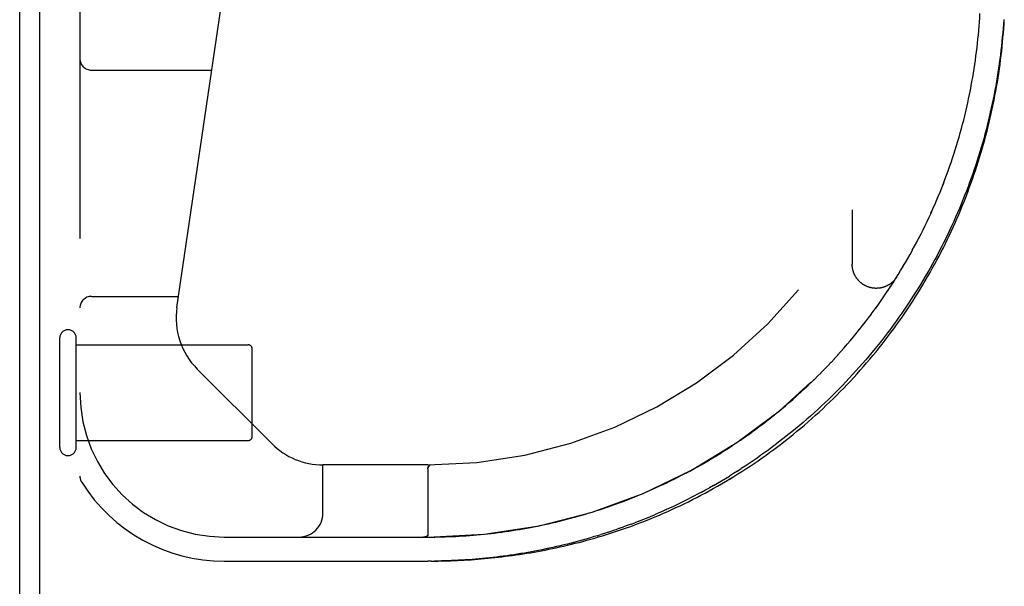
# Model space of a CAD drawing. Header units: inches. Extents: x 0 to 200, y 0 to 129.
# Tile 20 of 256: x 37.82 to 40.38, y 18.09 to 19.56. Entities that reach past the tile are written whole.
import ezdxf

# ---------------------------------------------------------------- set-up
doc = ezdxf.new("R2010")
doc.units = ezdxf.units.IN
doc.header["$LTSCALE"] = 11
doc.header["$MEASUREMENT"] = 0
doc.linetypes.add('HIDDEN', pattern=[0.2, 0.1, -0.1])
doc.layers.get('0').update_dxf_attribs({"linetype": 'CONTINUOUS'})
doc.layers.add('DEFAULT_2', color=8, linetype='HIDDEN')
doc.layers.add('LEFTHAND_DOOR_ASSEMBLY', color=7, linetype='CONTINUOUS')

msp = doc.modelspace()

# ---------------------------------------------------------------- linework, layer by layer
at = {"color": 7, "linetype": 'Continuous'}
msp.add_line((37.8698, 8.8091), (37.8698, 20.5791), dxfattribs=at)
at = {"color": 3, "linetype": 'Continuous'}
msp.add_line((37.8178, 8.9201), (37.8178, 20.4681), dxfattribs=at)
at = {"layer": 'DEFAULT_2', "color": 8, "linetype": 'HIDDEN'}
for p, q in [((37.9218, 18.4481), (37.9218, 18.7321)), ((37.9648, 18.4481), (37.9648, 18.7321)), ((37.9648, 18.7141), (38.4118, 18.7141)), ((38.4218, 18.4761), (38.4218, 18.7041)), ((37.9648, 18.4661), (38.4118, 18.4661))]:
    msp.add_line(p, q, dxfattribs=at)
for centre, radius, start, end in [((37.9433, 18.7321), 0.0215, 360, 180), ((38.4118, 18.7041), 0.01, 360, 90), ((38.4118, 18.4761), 0.01, 270, 0), ((37.9433, 18.4481), 0.0215, 180, 0)]:
    msp.add_arc(centre, radius, start, end, dxfattribs=at)
at = {"layer": 'LEFTHAND_DOOR_ASSEMBLY', "color": 8, "linetype": 'HIDDEN'}
for p, q in [((37.9743, 20.0901), (37.9743, 18.3733)), ((38.2262, 18.8115), (38.4095, 20.0583)), ((40.3103, 19.5415), (40.3111, 19.5526)), ((40.3074, 19.5084), (40.3085, 19.5195)), ((40.3085, 19.5194), (40.3094, 19.5305)), ((40.3094, 19.5305), (40.3103, 19.5415)), ((40.305, 19.4863), (40.3062, 19.4974)), ((40.3062, 19.4973), (40.3074, 19.5084)), ((40.3023, 19.4641), (40.3037, 19.4752)), ((40.3037, 19.4752), (40.305, 19.4863)), ((40.2975, 19.4309), (40.2992, 19.4421)), ((40.2992, 19.442), (40.3008, 19.4531)), ((40.3008, 19.4531), (40.3023, 19.4642)), ((38.0043, 19.4276), (38.3168, 19.4276)), ((40.2939, 19.4088), (40.2957, 19.4199)), ((40.2957, 19.4199), (40.2975, 19.431)), ((40.2899, 19.3867), (40.2919, 19.3978)), ((40.2878, 19.3756), (40.2899, 19.3867)), ((40.2518, 19.2317), (40.2552, 19.2429)), ((40.2551, 19.2428), (40.2584, 19.2539)), ((40.2259, 19.1547), (40.2299, 19.1658)), ((40.2299, 19.1658), (40.2338, 19.1768)), ((40.1951, 19.0781), (40.1999, 19.0892)), ((39.9808, 19.0651), (39.9808, 18.9235)), ((40.1855, 19.0566), (40.1904, 19.0674)), ((40.1595, 19.0024), (40.165, 19.0133)), ((40.1649, 19.0132), (40.1702, 19.0241)), ((40.1428, 18.9705), (40.1485, 18.9812)), ((40.154, 18.9917), (40.1596, 19.0026)), ((40.131, 18.9491), (40.137, 18.9598)), ((40.1369, 18.9597), (40.1428, 18.9705)), ((40.1189, 18.9279), (40.1251, 18.9386)), ((40.125, 18.9385), (40.1311, 18.9492)), ((40.1, 18.8964), (40.1065, 18.907)), ((40.1064, 18.9069), (40.1128, 18.9175)), ((40.1127, 18.9174), (40.119, 18.9281)), ((40.0869, 18.8756), (40.0936, 18.8861)), ((40.0935, 18.886), (40.1001, 18.8966)), ((40.0665, 18.8447), (40.0735, 18.8551)), ((40.0734, 18.8549), (40.0803, 18.8654)), ((40.0802, 18.8652), (40.087, 18.8758)), ((38.0043, 18.8401), (38.2304, 18.8401)), ((40.0524, 18.8243), (40.0596, 18.8346)), ((40.0595, 18.8344), (40.0666, 18.8448)), ((40.0304, 18.794), (40.038, 18.8042)), ((40.038, 18.8042), (40.0453, 18.8143)), ((40.0154, 18.7741), (40.0231, 18.7842)), ((40.0229, 18.784), (40.0306, 18.7942)), ((39.992, 18.7446), (40, 18.7546)), ((39.9999, 18.7544), (40.0078, 18.7644)), ((40.0077, 18.7642), (40.0155, 18.7743)), ((39.9678, 18.7157), (39.9761, 18.7255)), ((39.976, 18.7253), (39.9842, 18.7351)), ((39.984, 18.7349), (39.9921, 18.7448)), ((39.9512, 18.6967), (39.9597, 18.7064)), ((39.9596, 18.7062), (39.968, 18.7159)), ((39.9257, 18.6688), (39.9345, 18.6782)), ((39.9343, 18.678), (39.943, 18.6875)), ((39.9428, 18.6874), (39.9514, 18.6969)), ((38.4728, 18.4577), (38.2793, 18.6512)), ((39.8995, 18.6416), (39.9085, 18.6508)), ((39.9083, 18.6506), (39.9172, 18.6598)), ((39.9171, 18.6596), (39.9259, 18.669)), ((39.8725, 18.615), (39.8818, 18.624)), ((39.8816, 18.6238), (39.8908, 18.6328)), ((39.8906, 18.6326), (39.8997, 18.6417)), ((39.8449, 18.5892), (39.8544, 18.5979)), ((39.8542, 18.5977), (39.8636, 18.6065)), ((39.8634, 18.6063), (39.8727, 18.6152)), ((39.8167, 18.5642), (39.8264, 18.5727)), ((39.8262, 18.5725), (39.8358, 18.581)), ((39.8356, 18.5808), (39.8451, 18.5894)), ((39.788, 18.5401), (39.7979, 18.5483)), ((39.7977, 18.5481), (39.8075, 18.5563)), ((39.8072, 18.5561), (39.817, 18.5644)), ((39.7589, 18.5169), (39.7689, 18.5247)), ((39.7686, 18.5245), (39.7786, 18.5324)), ((39.7784, 18.5323), (39.7883, 18.5403)), ((39.7293, 18.4945), (39.7394, 18.502)), ((39.7392, 18.5018), (39.7493, 18.5095)), ((39.749, 18.5093), (39.7591, 18.517)), ((39.6894, 18.4662), (39.6997, 18.4733)), ((39.6994, 18.4731), (39.7097, 18.4803)), ((39.7094, 18.4801), (39.7196, 18.4874)), ((39.7194, 18.4873), (39.7295, 18.4947)), ((39.649, 18.4395), (39.6594, 18.4462)), ((39.6591, 18.446), (39.6695, 18.4528)), ((39.6692, 18.4526), (39.6796, 18.4595)), ((39.6793, 18.4594), (39.6896, 18.4664)), ((39.6085, 18.4147), (39.6189, 18.4209)), ((39.6186, 18.4207), (39.629, 18.427)), ((39.6287, 18.4269), (39.6391, 18.4333)), ((39.6389, 18.4331), (39.6493, 18.4397)), ((38.6058, 18.2776), (38.6058, 18.4026)), ((38.8781, 18.4026), (38.6058, 18.4026)), ((38.8793, 18.3964), (38.8808, 18.3988)), ((38.8804, 18.3981), (38.8793, 18.3964)), ((38.8846, 18.4026), (38.8848, 18.4026)), ((38.8847, 18.4026), (38.885, 18.4026)), ((39.5685, 18.3919), (39.5787, 18.3976)), ((39.5784, 18.3974), (39.5887, 18.4032)), ((39.5884, 18.403), (39.5987, 18.409)), ((39.5984, 18.4088), (39.6088, 18.4149)), ((39.6823, 18.3863), (39.6925, 18.3929)), ((38.8781, 18.3923), (38.8781, 18.2208)), ((39.5197, 18.3664), (39.5295, 18.3713)), ((39.5294, 18.3713), (39.5393, 18.3763)), ((39.5391, 18.3763), (39.549, 18.3815)), ((39.5488, 18.3814), (39.5589, 18.3867)), ((39.5586, 18.3866), (39.5687, 18.3921)), ((39.4716, 18.3435), (39.4813, 18.3479)), ((39.51, 18.3616), (39.5198, 18.3665)), ((39.6204, 18.3491), (39.6101, 18.3433)), ((39.3367, 18.2903), (39.3466, 18.2937)), ((39.3465, 18.2936), (39.3563, 18.2971)), ((39.288, 18.2748), (39.2977, 18.2778)), ((39.3074, 18.2808), (39.3173, 18.2839)), ((39.3172, 18.2839), (39.3271, 18.2871)), ((39.327, 18.2871), (39.3368, 18.2904)), ((39.3765, 18.2378), (39.3864, 18.2413)), ((39.4063, 18.2486), (39.4163, 18.2524)), ((39.4263, 18.2563), (39.4163, 18.2524)), ((38.3493, 18.2151), (38.8781, 18.2151)), ((38.8659, 18.2151), (38.8653, 18.2151)), ((38.8671, 18.2152), (38.8665, 18.2151)), ((38.8676, 18.2152), (38.8681, 18.2152)), ((38.8681, 18.2152), (38.8686, 18.2153)), ((38.8686, 18.2153), (38.8691, 18.2153)), ((38.8691, 18.2153), (38.8695, 18.2154)), ((38.8695, 18.2154), (38.87, 18.2154)), ((38.8778, 18.2194), (38.8779, 18.2196)), ((39.3177, 18.2184), (39.3274, 18.2214)), ((39.347, 18.2277), (39.3568, 18.231)), ((38.3493, 18.1526), (38.8781, 18.1526)), ((38.8869, 18.1526), (38.8781, 18.1526)), ((38.8866, 18.1526), (38.8958, 18.1527))]:
    msp.add_line(p, q, dxfattribs=at)
for points in [[(40.3111, 19.5525), (40.3119, 19.5636), (40.3125, 19.5746)], [(40.3743, 19.5589), (40.3735, 19.5474), (40.3727, 19.536), (40.3717, 19.5245), (40.3707, 19.5131), (40.3696, 19.5016), (40.3684, 19.4901), (40.3671, 19.4787), (40.3658, 19.4672), (40.3643, 19.4557), (40.3627, 19.4443), (40.3611, 19.4328), (40.3594, 19.4213), (40.3575, 19.4099), (40.3556, 19.3984), (40.3536, 19.3869), (40.3515, 19.3755), (40.3493, 19.364), (40.347, 19.3526), (40.3447, 19.3411), (40.3422, 19.3296), (40.3396, 19.3182), (40.337, 19.3067), (40.3342, 19.2953), (40.3314, 19.2839), (40.3284, 19.2724), (40.3254, 19.261), (40.3223, 19.2496), (40.3191, 19.2382), (40.3157, 19.2268), (40.3123, 19.2154), (40.3088, 19.204), (40.3052, 19.1927), (40.3015, 19.1813), (40.2977, 19.17), (40.2938, 19.1586), (40.2898, 19.1473), (40.2858, 19.136), (40.2816, 19.1247), (40.2773, 19.1134), (40.2729, 19.1021), (40.2684, 19.0909), (40.2638, 19.0796), (40.2591, 19.0684), (40.2544, 19.0572), (40.2495, 19.046), (40.2445, 19.0349), (40.2394, 19.0238), (40.2343, 19.0126), (40.229, 19.0015), (40.2236, 18.9905), (40.2181, 18.9794), (40.2125, 18.9684), (40.2069, 18.9574), (40.2011, 18.9465), (40.1952, 18.9355), (40.1892, 18.9246), (40.1831, 18.9138), (40.1769, 18.9029), (40.1707, 18.8921), (40.1643, 18.8814), (40.1578, 18.8706), (40.1512, 18.8599), (40.1445, 18.8493), (40.1377, 18.8387), (40.1308, 18.8281), (40.1239, 18.8176), (40.1168, 18.8071), (40.1096, 18.7966), (40.1023, 18.7862), (40.0949, 18.7759), (40.0875, 18.7656), (40.0799, 18.7554), (40.0722, 18.7452), (40.0645, 18.735), (40.0566, 18.725), (40.0487, 18.7149), (40.0406, 18.705), (40.0325, 18.6951), (40.0243, 18.6852), (40.016, 18.6755), (40.0076, 18.6658), (39.9991, 18.6561), (39.9905, 18.6466), (39.9819, 18.6371), (39.9731, 18.6276), (39.9643, 18.6183), (39.9554, 18.609), (39.9465, 18.5998), (39.9374, 18.5907), (39.9283, 18.5817), (39.9191, 18.5727), (39.9098, 18.5639), (39.9005, 18.5551), (39.8911, 18.5464), (39.8816, 18.5378), (39.8721, 18.5293), (39.8625, 18.5209), (39.8529, 18.5126), (39.8432, 18.5043), (39.8334, 18.4962), (39.8236, 18.4881), (39.8137, 18.4802), (39.8038, 18.4724), (39.7939, 18.4646), (39.7839, 18.457), (39.7739, 18.4494), (39.7638, 18.442), (39.7537, 18.4347), (39.7436, 18.4275), (39.7334, 18.4203), (39.7232, 18.4133), (39.713, 18.4064), (39.7028, 18.3996), (39.6925, 18.3929)], [(40.3677, 19.4657), (40.3691, 19.4773), (40.3703, 19.4889), (40.3715, 19.5005), (40.3725, 19.5121), (40.3735, 19.5237), (40.3744, 19.5353), (40.3752, 19.547), (40.3759, 19.5586)], [(38.8866, 18.1526), (38.8952, 18.1527), (38.9038, 18.1528), (38.9124, 18.153), (38.921, 18.1532), (38.9296, 18.1534), (38.9383, 18.1537), (38.9469, 18.1541), (38.9556, 18.1544), (38.9643, 18.1549), (38.973, 18.1553), (38.9817, 18.1559), (38.9905, 18.1564), (38.9993, 18.1571), (39.0081, 18.1577), (39.0169, 18.1585), (39.0258, 18.1592), (39.0347, 18.1601), (39.0437, 18.161), (39.0526, 18.1619), (39.0617, 18.1629), (39.0707, 18.1639), (39.0798, 18.1651), (39.0889, 18.1662), (39.0981, 18.1675), (39.1073, 18.1687), (39.1166, 18.1701), (39.1259, 18.1715), (39.1353, 18.173), (39.1447, 18.1745), (39.1541, 18.1762), (39.1636, 18.1779), (39.1731, 18.1796), (39.1827, 18.1814), (39.1924, 18.1833), (39.202, 18.1853), (39.2118, 18.1874), (39.2215, 18.1895), (39.2314, 18.1917), (39.2412, 18.194), (39.2512, 18.1964), (39.2611, 18.1989), (39.2712, 18.2014), (39.2812, 18.204), (39.2913, 18.2068), (39.3015, 18.2096), (39.3117, 18.2125), (39.3219, 18.2155), (39.3322, 18.2186), (39.3425, 18.2217), (39.3529, 18.225), (39.3633, 18.2284), (39.3738, 18.2319), (39.3842, 18.2355), (39.3947, 18.2391), (39.4053, 18.2429), (39.4159, 18.2468), (39.4265, 18.2508), (39.4371, 18.2549), (39.4478, 18.2591), (39.4584, 18.2634), (39.4691, 18.2678), (39.4799, 18.2723), (39.4906, 18.2769), (39.5013, 18.2817), (39.5121, 18.2865), (39.5229, 18.2915), (39.5337, 18.2965), (39.5444, 18.3017), (39.5552, 18.307), (39.566, 18.3124), (39.5768, 18.3179), (39.5876, 18.3235), (39.5983, 18.3292), (39.6091, 18.3351), (39.6198, 18.341), (39.6305, 18.3471), (39.6412, 18.3532), (39.6519, 18.3595), (39.6625, 18.3659), (39.6732, 18.3723), (39.6838, 18.3789), (39.6943, 18.3856), (39.7048, 18.3924), (39.7153, 18.3993), (39.7257, 18.4063), (39.7361, 18.4134), (39.7465, 18.4206), (39.7568, 18.4279), (39.7671, 18.4353), (39.7773, 18.4428), (39.7874, 18.4504), (39.7975, 18.4581), (39.8075, 18.4659), (39.8175, 18.4737), (39.8274, 18.4817), (39.8372, 18.4897), (39.847, 18.4979), (39.8567, 18.5061), (39.8664, 18.5144), (39.8759, 18.5228), (39.8854, 18.5313), (39.8948, 18.5398), (39.9042, 18.5485), (39.9135, 18.5572), (39.9227, 18.566), (39.9318, 18.5749), (39.9408, 18.5838), (39.9498, 18.5928), (39.9586, 18.6019), (39.9674, 18.6111), (39.9761, 18.6203), (39.9847, 18.6296), (39.9933, 18.639), (40.0017, 18.6484), (40.01, 18.6579), (40.0183, 18.6674), (40.0265, 18.6771), (40.0346, 18.6867), (40.0426, 18.6965), (40.0505, 18.7063), (40.0583, 18.7161), (40.066, 18.726), (40.0736, 18.736), (40.0812, 18.746), (40.0886, 18.756), (40.096, 18.7662), (40.1032, 18.7763), (40.1104, 18.7865), (40.1174, 18.7968), (40.1244, 18.8071), (40.1313, 18.8174), (40.1381, 18.8278), (40.1447, 18.8383), (40.1513, 18.8487), (40.1578, 18.8593), (40.1642, 18.8698), (40.1705, 18.8804), (40.1767, 18.8911), (40.1829, 18.9017), (40.1889, 18.9124), (40.1948, 18.9232), (40.2006, 18.934), (40.2063, 18.9448), (40.212, 18.9556), (40.2175, 18.9665), (40.223, 18.9774), (40.2283, 18.9883), (40.2335, 18.9993), (40.2387, 19.0103), (40.2438, 19.0213), (40.2487, 19.0324), (40.2536, 19.0434), (40.2584, 19.0545), (40.263, 19.0657), (40.2676, 19.0768), (40.2721, 19.088), (40.2765, 19.0992), (40.2808, 19.1104), (40.285, 19.1216), (40.2891, 19.1329), (40.2931, 19.1442), (40.297, 19.1555), (40.3009, 19.1668), (40.3046, 19.1781), (40.3082, 19.1895), (40.3118, 19.2008), (40.3152, 19.2122), (40.3186, 19.2236), (40.3218, 19.235), (40.325, 19.2465), (40.3281, 19.2579), (40.3311, 19.2694), (40.334, 19.2809), (40.3368, 19.2923), (40.3395, 19.3038), (40.3421, 19.3153), (40.3446, 19.3269), (40.347, 19.3384), (40.3494, 19.3499), (40.3516, 19.3615), (40.3538, 19.373), (40.3558, 19.3846), (40.3578, 19.3961), (40.3597, 19.4077), (40.3615, 19.4193), (40.3632, 19.4309), (40.3648, 19.4425), (40.3663, 19.4541), (40.3677, 19.4657)], [(40.2899, 19.3866), (40.2919, 19.3977), (40.2939, 19.4089)], [(40.2584, 19.2538), (40.2615, 19.2649), (40.2646, 19.2759), (40.2675, 19.287), (40.2704, 19.2981), (40.2731, 19.3091), (40.2758, 19.3202), (40.2784, 19.3313), (40.2809, 19.3423), (40.2833, 19.3534), (40.2856, 19.3645), (40.2878, 19.3756)], [(40.2584, 19.2539), (40.2615, 19.265), (40.2646, 19.276), (40.2675, 19.2871), (40.2704, 19.2981), (40.2731, 19.3092), (40.2758, 19.3203), (40.2784, 19.3313), (40.2809, 19.3424), (40.2833, 19.3535), (40.2856, 19.3646)], [(40.2376, 19.1877), (40.2413, 19.1987), (40.2449, 19.2097), (40.2484, 19.2207), (40.2518, 19.2318)], [(40.2376, 19.1878), (40.2413, 19.1988), (40.2449, 19.2098), (40.2484, 19.2208)], [(40.2299, 19.1657), (40.2338, 19.1767), (40.2376, 19.1878)], [(40.1998, 19.089), (40.2044, 19.0999), (40.2089, 19.1109), (40.2133, 19.1218), (40.2176, 19.1327), (40.2218, 19.1437), (40.2259, 19.1548)], [(40.1999, 19.0892), (40.2044, 19.1001), (40.2089, 19.111), (40.2133, 19.1219), (40.2176, 19.1329), (40.2218, 19.1438)], [(40.1854, 19.0564), (40.1903, 19.0673), (40.1952, 19.0783)], [(40.1702, 19.024), (40.1754, 19.0348), (40.1805, 19.0456), (40.1855, 19.0566)], [(40.1702, 19.0241), (40.1754, 19.0349), (40.1805, 19.0457)], [(40.1427, 18.9703), (40.1484, 18.981), (40.1541, 18.9919)], [(40.0963, 18.8904), (40.0957, 18.8895), (40.0951, 18.8886), (40.0945, 18.8876), (40.0938, 18.8867), (40.0931, 18.8858), (40.0924, 18.8849), (40.0917, 18.884), (40.091, 18.8831), (40.0902, 18.8823), (40.0895, 18.8814), (40.0887, 18.8806), (40.0879, 18.8798), (40.0871, 18.879), (40.0863, 18.8782), (40.0855, 18.8774), (40.0846, 18.8766), (40.0838, 18.8759), (40.0829, 18.8752), (40.082, 18.8745), (40.0811, 18.8738), (40.0802, 18.8731), (40.0793, 18.8724), (40.0783, 18.8718), (40.0774, 18.8711), (40.0764, 18.8705), (40.0754, 18.8699), (40.0745, 18.8694), (40.0735, 18.8688), (40.0725, 18.8683), (40.0715, 18.8677), (40.0704, 18.8672), (40.0694, 18.8667), (40.0684, 18.8663), (40.0673, 18.8658), (40.0663, 18.8654), (40.0652, 18.865), (40.0641, 18.8646), (40.0631, 18.8642), (40.062, 18.8639), (40.0609, 18.8636), (40.0598, 18.8632), (40.0587, 18.863), (40.0576, 18.8627), (40.0565, 18.8624), (40.0554, 18.8622), (40.0542, 18.862), (40.0531, 18.8618), (40.052, 18.8616), (40.0509, 18.8615), (40.0497, 18.8614), (40.0486, 18.8613), (40.0475, 18.8612), (40.0463, 18.8611), (40.0452, 18.8611), (40.044, 18.861), (40.0429, 18.861), (40.0418, 18.861), (40.0406, 18.8611), (40.0395, 18.8611), (40.0384, 18.8612), (40.0372, 18.8613), (40.0361, 18.8614), (40.035, 18.8616), (40.0338, 18.8617), (40.0327, 18.8619), (40.0316, 18.8621), (40.0305, 18.8623), (40.0294, 18.8626), (40.0283, 18.8629), (40.0272, 18.8631), (40.0261, 18.8634), (40.025, 18.8638), (40.0239, 18.8641), (40.0228, 18.8645), (40.0217, 18.8649), (40.0207, 18.8653), (40.0196, 18.8657), (40.0186, 18.8661), (40.0175, 18.8666), (40.0165, 18.8671), (40.0155, 18.8676), (40.0144, 18.8681), (40.0134, 18.8686), (40.0124, 18.8692), (40.0115, 18.8697), (40.0105, 18.8703), (40.0095, 18.8709), (40.0086, 18.8715), (40.0076, 18.8722), (40.0067, 18.8728), (40.0058, 18.8735), (40.0049, 18.8742), (40.004, 18.8749), (40.0031, 18.8756), (40.0022, 18.8764), (40.0014, 18.8771), (40.0006, 18.8779), (39.9997, 18.8787), (39.9989, 18.8795), (39.9981, 18.8803), (39.9973, 18.8811), (39.9966, 18.882), (39.9958, 18.8828), (39.9951, 18.8837), (39.9944, 18.8846), (39.9937, 18.8855), (39.993, 18.8864), (39.9923, 18.8873), (39.9917, 18.8883), (39.991, 18.8892), (39.9904, 18.8902), (39.9898, 18.8911), (39.9892, 18.8921), (39.9887, 18.8931), (39.9881, 18.8941), (39.9876, 18.8951), (39.9871, 18.8961), (39.9866, 18.8972), (39.9861, 18.8982), (39.9857, 18.8992), (39.9853, 18.9003), (39.9848, 18.9014), (39.9844, 18.9024), (39.9841, 18.9035), (39.9837, 18.9046), (39.9834, 18.9057), (39.9831, 18.9068), (39.9828, 18.9079), (39.9825, 18.909), (39.9822, 18.9101), (39.982, 18.9112), (39.9818, 18.9123), (39.9816, 18.9134), (39.9814, 18.9146), (39.9813, 18.9157), (39.9811, 18.9168), (39.981, 18.9179), (39.9809, 18.9191), (39.9809, 18.9202), (39.9808, 18.9214), (39.9808, 18.9225), (39.9808, 18.9235)], [(39.7975, 18.4581), (39.8075, 18.4658), (39.8175, 18.4737), (39.8274, 18.4817), (39.8372, 18.4897), (39.847, 18.4979), (39.8567, 18.5061), (39.8664, 18.5144), (39.8759, 18.5228), (39.8854, 18.5313), (39.8948, 18.5398), (39.9042, 18.5485), (39.9135, 18.5572), (39.9227, 18.566), (39.9318, 18.5749), (39.9408, 18.5838), (39.9497, 18.5928), (39.9586, 18.6019), (39.9674, 18.6111), (39.9761, 18.6203), (39.9847, 18.6296), (39.9932, 18.639), (40.0017, 18.6484), (40.01, 18.6579), (40.0183, 18.6674), (40.0265, 18.6771), (40.0346, 18.6867), (40.0426, 18.6965), (40.0505, 18.7063), (40.0583, 18.7161), (40.066, 18.726), (40.0736, 18.736), (40.0812, 18.746), (40.0886, 18.756), (40.0959, 18.7662), (40.1032, 18.7763), (40.1104, 18.7865), (40.1174, 18.7968), (40.1244, 18.8071)], [(40.0378, 18.804), (40.0452, 18.8141), (40.0525, 18.8244)], [(38.8952, 18.1527), (38.9038, 18.1528), (38.9124, 18.153), (38.921, 18.1532), (38.9296, 18.1534), (38.9383, 18.1537), (38.9469, 18.1541), (38.9556, 18.1544), (38.9643, 18.1549), (38.973, 18.1553), (38.9817, 18.1559), (38.9905, 18.1564), (38.9993, 18.1571), (39.0081, 18.1577), (39.0169, 18.1585), (39.0258, 18.1592), (39.0347, 18.1601), (39.0437, 18.161), (39.0526, 18.1619), (39.0616, 18.1629), (39.0707, 18.1639), (39.0798, 18.1651), (39.0889, 18.1662), (39.0981, 18.1675), (39.1073, 18.1687), (39.1166, 18.1701), (39.1259, 18.1715), (39.1352, 18.173), (39.1446, 18.1745), (39.1541, 18.1762), (39.1636, 18.1779), (39.1731, 18.1796), (39.1827, 18.1814), (39.1923, 18.1833), (39.202, 18.1853), (39.2118, 18.1874), (39.2215, 18.1895), (39.2314, 18.1917), (39.2412, 18.194), (39.2512, 18.1964), (39.2611, 18.1989), (39.2711, 18.2014), (39.2812, 18.204), (39.2913, 18.2068), (39.3015, 18.2096), (39.3117, 18.2125), (39.3219, 18.2155), (39.3322, 18.2186), (39.3425, 18.2217), (39.3529, 18.225), (39.3633, 18.2284), (39.3737, 18.2319), (39.3842, 18.2355), (39.3947, 18.2391), (39.4053, 18.2429), (39.4159, 18.2468), (39.4265, 18.2508), (39.4371, 18.2549), (39.4478, 18.2591), (39.4584, 18.2634), (39.4691, 18.2678), (39.4799, 18.2723), (39.4906, 18.2769), (39.5013, 18.2817), (39.5121, 18.2865), (39.5229, 18.2915), (39.5336, 18.2965), (39.5444, 18.3017), (39.5552, 18.307), (39.566, 18.3124), (39.5768, 18.3179), (39.5876, 18.3235), (39.5983, 18.3292), (39.6091, 18.3351), (39.6198, 18.341), (39.6305, 18.347), (39.6412, 18.3532), (39.6519, 18.3595), (39.6625, 18.3658), (39.6732, 18.3723), (39.6837, 18.3789), (39.6943, 18.3856), (39.7048, 18.3924), (39.7153, 18.3993), (39.7257, 18.4063), (39.7361, 18.4134), (39.7465, 18.4206), (39.7568, 18.4279), (39.7671, 18.4353), (39.7773, 18.4428), (39.7874, 18.4504)], [(38.8781, 18.3923), (38.8781, 18.3926), (38.8781, 18.3928), (38.8781, 18.393), (38.8781, 18.3933), (38.8781, 18.3935), (38.8782, 18.3937), (38.8782, 18.3939), (38.8783, 18.3941), (38.8783, 18.3943), (38.8784, 18.3945), (38.8784, 18.3947), (38.8785, 18.3949), (38.8786, 18.3951), (38.8787, 18.3953), (38.8787, 18.3955), (38.8788, 18.3957), (38.8789, 18.3959), (38.879, 18.3961), (38.8792, 18.3962), (38.8793, 18.3964)], [(38.8793, 18.3964), (38.8792, 18.3963), (38.8791, 18.3961), (38.879, 18.3959), (38.8789, 18.3957), (38.8788, 18.3955), (38.8787, 18.3953), (38.8786, 18.3951)], [(38.8804, 18.3981), (38.8808, 18.3987), (38.8811, 18.399), (38.8812, 18.3993), (38.8814, 18.3996), (38.8816, 18.3999), (38.8818, 18.4001), (38.882, 18.4004), (38.8822, 18.4006)], [(38.8822, 18.4006), (38.882, 18.4004), (38.8818, 18.4002), (38.8816, 18.3999), (38.8814, 18.3996), (38.8812, 18.3994), (38.881, 18.3991), (38.8808, 18.3988)], [(38.8822, 18.4006), (38.8824, 18.4008), (38.8825, 18.401), (38.8827, 18.4012), (38.8829, 18.4014), (38.883, 18.4015), (38.8832, 18.4017), (38.8833, 18.4019), (38.8835, 18.402), (38.8836, 18.4021), (38.8838, 18.4022), (38.8839, 18.4023), (38.8841, 18.4024), (38.8842, 18.4025), (38.8844, 18.4025), (38.8845, 18.4026), (38.8847, 18.4026)], [(38.8846, 18.4026), (38.8844, 18.4026), (38.8843, 18.4025), (38.8842, 18.4025), (38.884, 18.4024), (38.8839, 18.4023), (38.8837, 18.4022), (38.8836, 18.4021), (38.8834, 18.402), (38.8833, 18.4019), (38.8831, 18.4017), (38.883, 18.4016), (38.8828, 18.4014), (38.8827, 18.4012), (38.8825, 18.401), (38.8823, 18.4008), (38.8822, 18.4006)], [(39.6204, 18.3491), (39.6308, 18.3551), (39.6411, 18.3611), (39.6514, 18.3672), (39.6617, 18.3735)], [(39.6823, 18.3863), (39.672, 18.3799), (39.6617, 18.3735)], [(39.3563, 18.2971), (39.366, 18.3005), (39.3757, 18.3041), (39.3853, 18.3077), (39.395, 18.3113), (39.4046, 18.3151), (39.4141, 18.3189), (39.4237, 18.3228), (39.4333, 18.3268), (39.4429, 18.3308), (39.4524, 18.335), (39.462, 18.3392), (39.4717, 18.3435)], [(39.4812, 18.3479), (39.4908, 18.3524), (39.5004, 18.3569), (39.5102, 18.3617)], [(39.4813, 18.3479), (39.4909, 18.3524), (39.5005, 18.357)], [(39.5895, 18.332), (39.5998, 18.3376), (39.6101, 18.3433)], [(39.3562, 18.297), (39.3659, 18.3005), (39.3756, 18.304), (39.3853, 18.3077), (39.3949, 18.3113), (39.4045, 18.3151), (39.4141, 18.3189), (39.4237, 18.3228)], [(39.4333, 18.3268), (39.4429, 18.3308), (39.4525, 18.335), (39.4621, 18.3392)], [(39.5895, 18.332), (39.5792, 18.3265), (39.5689, 18.3211), (39.5586, 18.3158)], [(39.4971, 18.2863), (39.5073, 18.2909), (39.5176, 18.2957), (39.5278, 18.3006), (39.5381, 18.3055), (39.5483, 18.3106), (39.5586, 18.3158)], [(39.2395, 18.2613), (39.2492, 18.2639), (39.2588, 18.2665), (39.2685, 18.2692), (39.2781, 18.272), (39.288, 18.2748)], [(39.2396, 18.2614), (39.2492, 18.2639), (39.2589, 18.2665), (39.2686, 18.2692), (39.2782, 18.272)], [(39.2879, 18.2748), (39.2976, 18.2778), (39.3075, 18.2808)], [(39.4263, 18.2563), (39.4364, 18.2603), (39.4464, 18.2644), (39.4565, 18.2686), (39.4667, 18.2728)], [(39.4971, 18.2863), (39.487, 18.2817), (39.4768, 18.2772), (39.4667, 18.2728)], [(39.1165, 18.235), (39.1258, 18.2367), (39.1352, 18.2383), (39.1446, 18.2401), (39.154, 18.2419), (39.1635, 18.2438)], [(39.1165, 18.2351), (39.1259, 18.2367), (39.1352, 18.2383), (39.1446, 18.2401), (39.154, 18.2419)], [(39.1634, 18.2437), (39.1728, 18.2457), (39.1823, 18.2477), (39.1918, 18.2498), (39.2013, 18.252), (39.2108, 18.2542), (39.2204, 18.2565), (39.2299, 18.2589), (39.2396, 18.2614)], [(39.1635, 18.2438), (39.1729, 18.2457), (39.1824, 18.2477), (39.1918, 18.2498), (39.2014, 18.252), (39.2109, 18.2542), (39.2204, 18.2565), (39.23, 18.2589)], [(39.4063, 18.2486), (39.3964, 18.2449), (39.3864, 18.2413)], [(38.8653, 18.2151), (38.8659, 18.2151), (38.8665, 18.2151)], [(38.8665, 18.2151), (38.867, 18.2152), (38.8676, 18.2152)], [(38.8781, 18.2208), (38.8781, 18.2206), (38.878, 18.2204), (38.878, 18.2203), (38.878, 18.2201), (38.878, 18.22), (38.8779, 18.2199), (38.8779, 18.2197), (38.8779, 18.2196), (38.8778, 18.2195), (38.8777, 18.2193), (38.8777, 18.2192), (38.8776, 18.2191), (38.8775, 18.2189), (38.8775, 18.2188), (38.8774, 18.2187), (38.8773, 18.2186), (38.8772, 18.2184), (38.8771, 18.2183), (38.877, 18.2182), (38.8768, 18.2181), (38.8767, 18.218), (38.8766, 18.2178), (38.8764, 18.2177), (38.8763, 18.2176), (38.8761, 18.2175), (38.876, 18.2174), (38.8758, 18.2173), (38.8756, 18.2172), (38.8754, 18.2171), (38.8752, 18.217), (38.875, 18.2168), (38.8748, 18.2167), (38.8746, 18.2166), (38.8743, 18.2165), (38.8741, 18.2164), (38.8738, 18.2163), (38.8735, 18.2162), (38.8733, 18.2161), (38.8729, 18.2161), (38.8726, 18.216), (38.8723, 18.2159), (38.872, 18.2158), (38.8716, 18.2157), (38.8712, 18.2156), (38.8708, 18.2156), (38.8704, 18.2155), (38.87, 18.2154)], [(38.8781, 18.2151), (38.8871, 18.2152), (38.8962, 18.2152), (38.9053, 18.2154), (38.9144, 18.2156), (38.9235, 18.2158), (38.9326, 18.2162), (38.9417, 18.2165), (38.9508, 18.217), (38.9599, 18.2175), (38.969, 18.218), (38.9782, 18.2186), (38.9873, 18.2193), (38.9964, 18.22), (39.0056, 18.2208), (39.0148, 18.2216), (39.0239, 18.2225), (39.0331, 18.2235), (39.0423, 18.2245), (39.0516, 18.2256), (39.0608, 18.2268), (39.07, 18.228), (39.0793, 18.2293)], [(39.3177, 18.2184), (39.308, 18.2155), (39.2983, 18.2126), (39.2886, 18.2099), (39.279, 18.2072), (39.2694, 18.2045), (39.2599, 18.202), (39.2504, 18.1995), (39.2409, 18.1971), (39.2314, 18.1948), (39.2219, 18.1925), (39.2125, 18.1903), (39.2031, 18.1882), (39.1938, 18.1862), (39.1844, 18.1842), (39.1751, 18.1823), (39.1659, 18.1805), (39.1566, 18.1787), (39.1474, 18.177), (39.1381, 18.1753), (39.129, 18.1737), (39.1198, 18.1722), (39.1107, 18.1707), (39.1015, 18.1693), (39.0924, 18.168), (39.0833, 18.1667), (39.0743, 18.1655), (39.0652, 18.1643), (39.0562, 18.1632), (39.0472, 18.1622), (39.0382, 18.1612), (39.0292, 18.1602), (39.0202, 18.1594), (39.0113, 18.1585), (39.0024, 18.1578), (38.9934, 18.1571), (38.9845, 18.1564), (38.9756, 18.1558), (38.9667, 18.1552), (38.9578, 18.1547), (38.9489, 18.1543), (38.9401, 18.1539), (38.9312, 18.1536), (38.9223, 18.1533), (38.9135, 18.153), (38.9046, 18.1529), (38.8958, 18.1527)], [(38.8962, 18.2152), (38.9053, 18.2154), (38.9144, 18.2156), (38.9235, 18.2158), (38.9326, 18.2162), (38.9417, 18.2165), (38.9508, 18.217), (38.9599, 18.2175), (38.9691, 18.218), (38.9782, 18.2186), (38.9873, 18.2193), (38.9965, 18.22), (39.0056, 18.2208), (39.0148, 18.2216), (39.024, 18.2226), (39.0332, 18.2235), (39.0424, 18.2246), (39.0516, 18.2256), (39.0608, 18.2268), (39.0701, 18.228)], [(39.0793, 18.2293), (39.0886, 18.2306), (39.0979, 18.232), (39.1072, 18.2335), (39.1165, 18.2351)], [(39.0793, 18.2293), (39.0886, 18.2306), (39.0979, 18.232), (39.1072, 18.2335)], [(39.347, 18.2277), (39.3372, 18.2245), (39.3274, 18.2214)], [(39.3765, 18.2378), (39.3666, 18.2343), (39.3568, 18.231)]]:
    msp.add_lwpolyline(points, dxfattribs=at)
for centre, radius, start, end in [((38.8781, 19.6516), 1.4365, 270, 360), ((38.8781, 19.6516), 1.249, 270, 360), ((38.0043, 19.4576), 0.03, 180, 270), ((38.0043, 18.8101), 0.03, 90, 180), ((38.4122, 18.7842), 0.188, 171.6394, 225), ((38.3493, 18.5901), 0.375, 180, 270), ((38.6058, 18.5906), 0.188, 225, 270), ((38.0043, 18.3733), 0.03, 180, 212.1535), ((38.3493, 18.5901), 0.4375, 212.1535, 270), ((38.5433, 18.2776), 0.0625, 270, 360)]:
    msp.add_arc(centre, radius, start, end, dxfattribs=at)

doc.saveas('drawing.dxf')
